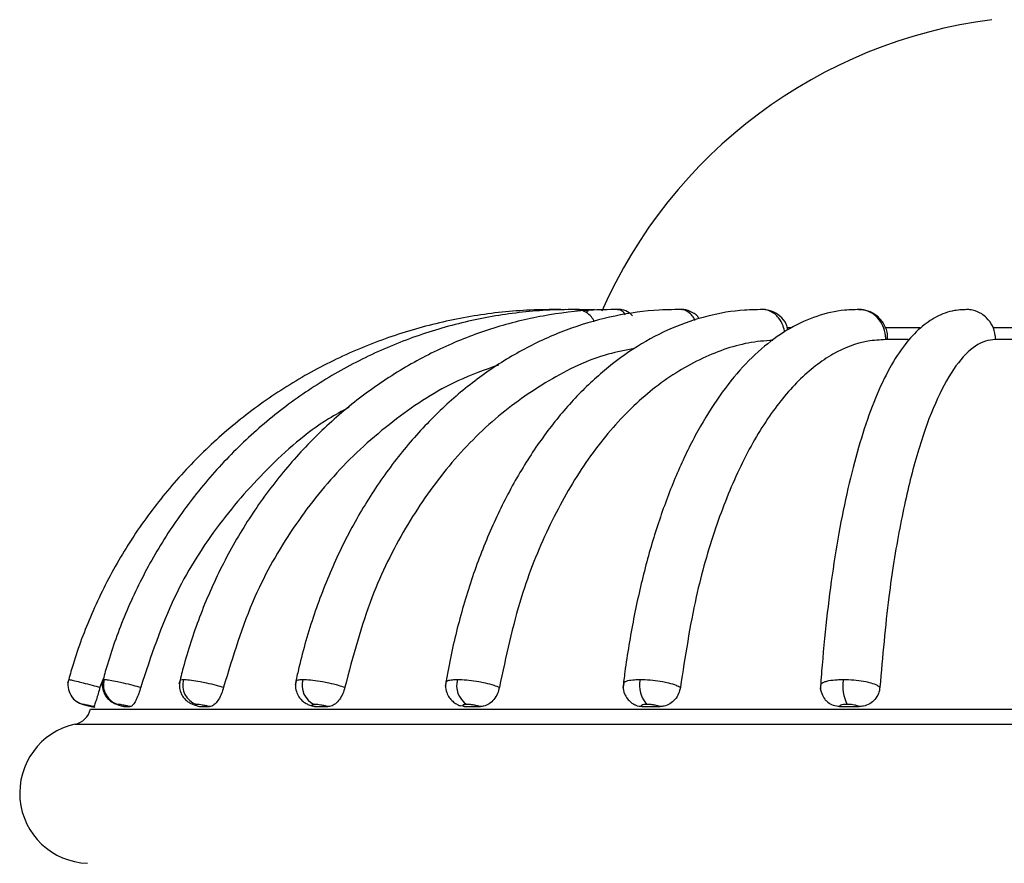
# Model space of a CAD drawing. Header units: millimetres. Extents: x 59 to 109, y 26 to 144.
# Tile 71 of 158: x 72.13 to 74.58, y 79.91 to 82.01. Entities that reach past the tile are written whole.
import ezdxf

# ---------------------------------------------------------------- set-up
doc = ezdxf.new("R2010")
doc.units = ezdxf.units.MM

msp = doc.modelspace()

# ---------------------------------------------------------------- linework, layer by layer
at = {"color": 7, "linetype": 'Continuous', "lineweight": 25}
for p, q in [((73.47453, 81.28357), (73.47022, 81.28435)), ((73.49285, 81.28432), (73.47272, 81.28396)), ((73.56433, 81.28432), (73.52101, 81.28351)), ((74.34493, 81.20942), (74.2877, 81.20942)), ((74.69621, 81.20942), (74.56141, 81.20942)), ((72.34213, 80.36674), (72.33331, 80.34421)), ((72.86894, 80.29601), (72.86348, 80.2975)), ((73.24084, 80.29601), (73.23044, 80.29826)), ((72.31408, 80.29601), (72.31706, 80.29601)), ((72.3952, 80.29601), (72.40848, 80.29601)), ((72.58289, 80.29601), (72.60589, 80.29601)), ((72.86894, 80.29601), (72.90066, 80.29601)), ((73.24084, 80.29601), (73.2799, 80.29601)), ((73.68236, 80.29601), (73.72704, 80.29601)), ((74.17418, 80.29601), (74.22254, 80.29601))]:
    msp.add_line(p, q, dxfattribs=at)
at = {"color": 1, "linetype": 'Continuous', "lineweight": 25}
for p, q in [((74.04256, 81.23964), (74.05381, 81.23964)), ((74.28654, 81.23964), (74.37398, 81.23964)), ((74.55501, 81.23964), (74.70024, 81.23964)), ((72.30954, 80.28982), (74.7197, 80.28982)), ((72.2714, 80.25204), (74.71799, 80.25204))]:
    msp.add_line(p, q, dxfattribs=at)
at = {"color": 7, "linetype": 'Continuous', "lineweight": 25}
for centre, radius, start, end in [((74.70864, 80.78557), 1.23032, 97.29776, 156.29794), ((72.30356, 80.35016), 0.05, 164.5043, 256.81346), ((72.39197, 80.34995), 0.05012, 164.30009, 255.2804), ((72.58952, 80.34952), 0.05062, 163.9512, 251.64035), ((72.88829, 80.34894), 0.05215, 163.76625, 245.52286), ((73.27694, 80.3483), 0.05627, 164.31274, 236.33204), ((73.74327, 80.34772), 0.06743, 166.45799, 223.30639), ((74.28688, 80.34731), 0.10496, 171.1169, 205.8914), ((72.26078, 80.3009), 0.05, 282.2607, 347.19894), ((72.30859, 80.08093), 0.17511, 102.2607, 267.9617)]:
    msp.add_arc(centre, radius, start, end, dxfattribs=at)
for points, knots in [([(73.48006, 81.28432), (73.45466, 81.28418), (73.38239, 81.28379), (73.26362, 81.27083), (73.12601, 81.24073), (72.99261, 81.19517), (72.86514, 81.13499), (72.7452, 81.06089), (72.6343, 80.9738), (72.53382, 80.87482), (72.44504, 80.7652), (72.36904, 80.64632), (72.30802, 80.52184), (72.2719, 80.42299), (72.2563, 80.36706), (72.25265, 80.35399)], [0, 0, 0, 0, 0.0459936, 0.1308625, 0.2157632, 0.3006633, 0.3855646, 0.4704656, 0.5553704, 0.640273, 0.7251792, 0.8100851, 0.8949945, 0.9754635, 1, 1, 1, 1]), ([(73.5265, 81.28432), (73.50186, 81.28418), (73.43186, 81.28379), (73.31688, 81.2708), (73.18371, 81.24071), (73.05464, 81.19513), (72.9313, 81.13497), (72.81525, 81.06088), (72.70794, 80.9738), (72.6107, 80.87484), (72.52479, 80.76521), (72.45122, 80.64632), (72.39216, 80.52179), (72.35713, 80.42273), (72.342, 80.3666), (72.33844, 80.35337)], [0, 0, 0, 0, 0.0460344, 0.130794, 0.2155821, 0.3003771, 0.3851846, 0.4700104, 0.5548643, 0.6397431, 0.724654, 0.8095937, 0.8945623, 0.9751398, 1, 1, 1, 1]), ([(73.63015, 81.28432), (73.60721, 81.28418), (73.54226, 81.28378), (73.43566, 81.27076), (73.3124, 81.24062), (73.19295, 81.19506), (73.07883, 81.13491), (72.97144, 81.06083), (72.87212, 80.97377), (72.78213, 80.87479), (72.7026, 80.76512), (72.6345, 80.64615), (72.57982, 80.5215), (72.54732, 80.42203), (72.53327, 80.36551), (72.52991, 80.35196)], [0, 0, 0, 0, 0.0461329, 0.130586, 0.2150665, 0.2995793, 0.3841616, 0.4688353, 0.5536132, 0.6384992, 0.7234815, 0.8085502, 0.8936885, 0.9745101, 1, 1, 1, 1]), ([(73.78653, 81.28432), (73.76608, 81.28417), (73.70865, 81.28376), (73.61457, 81.27064), (73.50617, 81.24047), (73.4012, 81.19491), (73.30093, 81.13479), (73.20657, 81.06072), (73.11929, 80.9736), (73.0402, 80.87449), (72.97034, 80.76464), (72.91057, 80.64544), (72.86179, 80.51841), (72.83348, 80.41834), (72.82123, 80.36138), (72.81873, 80.34981)], [0, 0, 0, 0, 0.0463068, 0.1300732, 0.2138775, 0.2978301, 0.3820404, 0.4665587, 0.5513781, 0.636459, 0.7217335, 0.8071423, 0.8926382, 0.9781777, 1, 1, 1, 1]), ([(73.98885, 81.28431), (73.97149, 81.28416), (73.92353, 81.28374), (73.84533, 81.27039), (73.756, 81.24017), (73.6697, 81.19467), (73.5873, 81.13463), (73.50974, 81.06049), (73.43801, 80.97312), (73.37311, 80.87362), (73.31593, 80.76334), (73.26714, 80.64382), (73.22745, 80.51661), (73.20439, 80.41616), (73.19442, 80.35886), (73.19235, 80.34696)], [0, 0, 0, 0, 0.0465935, 0.1287717, 0.2110693, 0.2939476, 0.3776982, 0.4623416, 0.5476885, 0.6334803, 0.7194858, 0.8055305, 0.8915272, 0.9774566, 1, 1, 1, 1]), ([(73.56392, 81.25391), (73.56162, 81.2582), (73.55657, 81.26759), (73.54279, 81.27829), (73.52861, 81.28437), (73.51969, 81.28375), (73.51702, 81.28357)], [0, 0, 0, 0, 0.2517545, 0.5520473, 0.8659814, 1, 1, 1, 1]), ([(73.6583, 81.26894), (73.65585, 81.27135), (73.64859, 81.27848), (73.63506, 81.284), (73.6248, 81.2836), (73.62135, 81.28347)], [0, 0, 0, 0, 0.2532873, 0.7489374, 1, 1, 1, 1]), ([(74.22846, 81.28429), (74.21435, 81.28413), (74.17689, 81.28368), (74.11666, 81.26974), (74.04979, 81.23955), (73.9857, 81.19452), (73.92452, 81.13481), (73.86691, 81.0605), (73.81381, 80.97256), (73.7661, 80.8725), (73.72436, 80.76199), (73.68896, 80.64259), (73.66026, 80.51579), (73.64341, 80.41465), (73.63613, 80.35648), (73.6345, 80.34352)], [0, 0, 0, 0, 0.0471039, 0.1251329, 0.2036987, 0.2844969, 0.3682055, 0.4542409, 0.5414384, 0.6288031, 0.7158887, 0.8026359, 0.8890807, 0.9752902, 1, 1, 1, 1]), ([(73.82378, 81.2629), (73.82282, 81.2643), (73.81762, 81.27194), (73.80249, 81.27981), (73.78716, 81.28553), (73.77926, 81.28418), (73.77865, 81.28408)], [0, 0, 0, 0, 0.0983058, 0.534792, 0.9641757, 1, 1, 1, 1]), ([(74.03715, 81.22783), (74.03616, 81.23319), (74.03365, 81.24675), (74.02409, 81.26219), (74.01065, 81.27568), (73.99666, 81.2832), (73.98593, 81.28407), (73.98177, 81.28441)], [0, 0, 0, 0, 0.1671828, 0.4228693, 0.5823172, 0.83763, 1, 1, 1, 1]), ([(74.04547, 81.23364), (74.04427, 81.23856), (74.041, 81.2519), (74.02612, 81.26864), (74.00528, 81.28199), (73.98946, 81.28349), (73.98182, 81.28421)], [0, 0, 0, 0, 0.17011352, 0.46149086, 0.73962072, 1, 1, 1, 1]), ([(74.49566, 81.28423), (74.48358, 81.28397), (74.45529, 81.28337), (74.41323, 81.26741), (74.3723, 81.23866), (74.33412, 81.19692), (74.29739, 81.13977), (74.26271, 81.06626), (74.23125, 80.97872), (74.20357, 80.88021), (74.17957, 80.77198), (74.15921, 80.65508), (74.14261, 80.53069), (74.13202, 80.42431), (74.12737, 80.35961), (74.12593, 80.33962)], [0, 0, 0, 0, 0.0484021, 0.1132942, 0.1804808, 0.2559989, 0.3423969, 0.4344214, 0.5250566, 0.6139565, 0.7016942, 0.7886961, 0.8752324, 0.9614629, 1, 1, 1, 1]), ([(74.29298, 81.20914), (74.29327, 81.21292), (74.29431, 81.22651), (74.28561, 81.24829), (74.26827, 81.26918), (74.24571, 81.28249), (74.22909, 81.28336), (74.22107, 81.28379)], [0, 0, 0, 0, 0.09672557, 0.34781467, 0.57352044, 0.79423245, 1, 1, 1, 1]), ([(74.28877, 81.20942), (74.28867, 81.21279), (74.28834, 81.22456), (74.28281, 81.2442), (74.27098, 81.26222), (74.25538, 81.27566), (74.23938, 81.2832), (74.22711, 81.28407), (74.22233, 81.28441)], [0, 0, 0, 0, 0.0862287, 0.3008267, 0.5154816, 0.6493418, 0.8636845, 1, 1, 1, 1]), ([(74.56184, 81.20942), (74.56172, 81.21279), (74.5613, 81.22456), (74.55523, 81.2442), (74.54235, 81.26222), (74.52542, 81.27566), (74.50807, 81.2832), (74.49478, 81.28407), (74.48961, 81.28441)], [0, 0, 0, 0, 0.0862285, 0.3008274, 0.5154823, 0.6493419, 0.8636844, 1, 1, 1, 1]), ([(74.00791, 81.20739), (73.9976, 81.2069), (73.94645, 81.20446), (73.85412, 81.17735), (73.73662, 81.11283), (73.62669, 81.01559), (73.5293, 80.89165), (73.446, 80.74165), (73.37351, 80.56093), (73.34358, 80.42061), (73.32729, 80.34421)], [0, 0, 0, 0, 0.0333415, 0.1655396, 0.3015726, 0.4337506, 0.569768, 0.7018009, 0.8376631, 1, 1, 1, 1]), ([(74.28877, 81.20942), (74.27381, 81.20864), (74.22952, 81.20635), (74.15573, 81.17775), (74.07143, 81.11272), (73.99254, 81.01562), (73.92267, 80.89163), (73.86289, 80.74164), (73.81088, 80.56092), (73.78941, 80.4206), (73.77771, 80.34421)], [0, 0, 0, 0, 0.0652418, 0.1930792, 0.3246235, 0.4524405, 0.5839719, 0.7116482, 0.843031, 1, 1, 1, 1]), ([(74.56184, 81.20942), (74.55342, 81.20864), (74.5285, 81.20635), (74.48698, 81.17775), (74.43955, 81.11272), (74.39516, 81.01562), (74.35584, 80.89163), (74.32221, 80.74165), (74.29295, 80.56092), (74.28086, 80.4206), (74.27428, 80.34421)], [0, 0, 0, 0, 0.0652385, 0.193076, 0.3246209, 0.4524382, 0.58397, 0.7116436, 0.8430268, 1, 1, 1, 1]), ([(73.66357, 81.18727), (73.64154, 81.18315), (73.56791, 81.16937), (73.44993, 81.11149), (73.31355, 81.01598), (73.19296, 80.89157), (73.08975, 80.7417), (72.99996, 80.56094), (72.96288, 80.42061), (72.94269, 80.34421)], [0, 0, 0, 0, 0.0650466, 0.217458, 0.3655501, 0.517946, 0.6658747, 0.818097, 1, 1, 1, 1]), ([(73.32484, 81.14622), (73.29083, 81.1341), (73.20128, 81.10218), (73.0672, 81.01479), (72.92824, 80.89192), (72.80975, 80.74165), (72.70653, 80.56099), (72.66393, 80.42063), (72.64073, 80.34421)], [0, 0, 0, 0, 0.1038611, 0.2734442, 0.4479549, 0.6173496, 0.7916599, 1, 1, 1, 1]), ([(72.95256, 81.04094), (72.93555, 81.03162), (72.86104, 80.99078), (72.7477, 80.89046), (72.61801, 80.74216), (72.50616, 80.56093), (72.45983, 80.42062), (72.4346, 80.34421)], [0, 0, 0, 0, 0.0663265, 0.2905536, 0.5082092, 0.7321849, 1, 1, 1, 1]), ([(72.25538, 80.36351), (72.25558, 80.3635), (72.25652, 80.36342), (72.26269, 80.3621), (72.27603, 80.35889), (72.29331, 80.35457), (72.31215, 80.34976), (72.32682, 80.34592), (72.33331, 80.34421)], [0, 0, 0, 0, 0.059449, 0.2720051, 0.4845219, 0.6179943, 0.8308451, 1, 1, 1, 1]), ([(72.34168, 80.36267), (72.34091, 80.36058), (72.33811, 80.35298), (72.33962, 80.33973), (72.34461, 80.3261), (72.35172, 80.31625), (72.35928, 80.30948), (72.36639, 80.30514), (72.37235, 80.30252), (72.37943, 80.30003), (72.38652, 80.29801), (72.39338, 80.29638), (72.3948, 80.29604)], [0, 0, 0, 0, 0.0641192, 0.23358, 0.3692141, 0.4840177, 0.5818227, 0.663657, 0.7290241, 0.7935269, 0.9572579, 1, 1, 1, 1]), ([(72.34371, 80.36351), (72.3444, 80.3635), (72.34755, 80.36342), (72.35743, 80.3621), (72.37418, 80.35889), (72.39383, 80.35457), (72.41387, 80.34976), (72.42824, 80.34592), (72.4346, 80.34421)], [0, 0, 0, 0, 0.0594453, 0.2720039, 0.4845181, 0.6179944, 0.8308436, 1, 1, 1, 1]), ([(72.53229, 80.36134), (72.53142, 80.35498), (72.52985, 80.34351), (72.53481, 80.32824), (72.54181, 80.31728), (72.54977, 80.30961), (72.55778, 80.30442), (72.56598, 80.30073), (72.5733, 80.29819), (72.57956, 80.29659), (72.58204, 80.29596)], [0, 0, 0, 0, 0.19642862, 0.35435509, 0.48521702, 0.59775121, 0.69767824, 0.78980704, 0.91685185, 1, 1, 1, 1]), ([(72.54086, 80.36351), (72.542, 80.3635), (72.54722, 80.36342), (72.56038, 80.3621), (72.57981, 80.35889), (72.60096, 80.35457), (72.62134, 80.34976), (72.63478, 80.34592), (72.64073, 80.34421)], [0, 0, 0, 0, 0.0594462, 0.2720069, 0.4845227, 0.6179965, 0.8308447, 1, 1, 1, 1]), ([(72.82158, 80.35924), (72.82078, 80.35634), (72.81845, 80.34782), (72.82114, 80.33403), (72.82736, 80.32087), (72.83544, 80.31144), (72.84422, 80.30483), (72.8534, 80.30009), (72.85983, 80.29801), (72.86328, 80.29689)], [0, 0, 0, 0, 0.1034312, 0.3037318, 0.4671522, 0.6061233, 0.7323134, 0.8563993, 1, 1, 1, 1]), ([(72.83821, 80.36351), (72.83976, 80.3635), (72.84681, 80.36342), (72.86268, 80.3621), (72.88395, 80.35889), (72.90567, 80.35457), (72.92549, 80.34976), (72.93741, 80.34592), (72.94269, 80.34421)], [0, 0, 0, 0, 0.0594504, 0.2720052, 0.4845209, 0.6179946, 0.8308437, 1, 1, 1, 1]), ([(73.19449, 80.35664), (73.19416, 80.35563), (73.19189, 80.34872), (73.19403, 80.33588), (73.19989, 80.32148), (73.20832, 80.31105), (73.21775, 80.3038), (73.22505, 80.29983), (73.22936, 80.29837), (73.23037, 80.29803)], [0, 0, 0, 0, 0.04130163, 0.28292189, 0.47882755, 0.64985492, 0.80212748, 0.9539739, 1, 1, 1, 1]), ([(73.22277, 80.36351), (73.22464, 80.3635), (73.23323, 80.36342), (73.25112, 80.3621), (73.27328, 80.35889), (73.29463, 80.35457), (73.31302, 80.34976), (73.32291, 80.34592), (73.32729, 80.34421)], [0, 0, 0, 0, 0.0594489, 0.2720044, 0.4845193, 0.6179953, 0.8308432, 1, 1, 1, 1]), ([(73.63653, 80.35318), (73.636, 80.35056), (73.63431, 80.34219), (73.63793, 80.32878), (73.64518, 80.31575), (73.65424, 80.30638), (73.66092, 80.30245), (73.66405, 80.3006)], [0, 0, 0, 0, 0.1238431, 0.3959036, 0.6196777, 0.8219259, 1, 1, 1, 1]), ([(73.67771, 80.36351), (73.67984, 80.3635), (73.68958, 80.36342), (73.70871, 80.3621), (73.73081, 80.35889), (73.75085, 80.35457), (73.76701, 80.34976), (73.77443, 80.34592), (73.77771, 80.34421)], [0, 0, 0, 0, 0.0594486, 0.2720058, 0.4845208, 0.6179947, 0.8308433, 1, 1, 1, 1]), ([(74.127, 80.34952), (74.12682, 80.34873), (74.12521, 80.34173), (74.12868, 80.32916), (74.13505, 80.31609), (74.14086, 80.31057), (74.14297, 80.30857)], [0, 0, 0, 0, 0.0533745, 0.4698392, 0.8074031, 1, 1, 1, 1]), ([(74.18317, 80.36351), (74.18546, 80.3635), (74.19593, 80.36342), (74.21546, 80.3621), (74.23652, 80.35889), (74.25439, 80.35457), (74.26761, 80.34976), (74.27224, 80.34592), (74.27428, 80.34421)], [0, 0, 0, 0, 0.0594492, 0.2720062, 0.4845198, 0.6179962, 0.8308415, 1, 1, 1, 1]), ([(72.26319, 80.32087), (72.26358, 80.32021), (72.26573, 80.31654), (72.27115, 80.31172), (72.27808, 80.30682), (72.28385, 80.30403), (72.28778, 80.30262), (72.2899, 80.30197), (72.29206, 80.30136), (72.29548, 80.30047), (72.30218, 80.29882), (72.31116, 80.29667), (72.31725, 80.29526), (72.3202, 80.29458)], [0, 0, 0, 0, 0.031439, 0.1728569, 0.2889911, 0.378244, 0.4338934, 0.4658714, 0.5038248, 0.6049171, 0.74766, 0.8777974, 1, 1, 1, 1]), ([(72.33331, 80.34421), (72.33178, 80.3388), (72.32873, 80.32796), (72.32431, 80.3135), (72.3206, 80.30258), (72.31816, 80.2968), (72.31737, 80.29623), (72.31706, 80.29601)], [0, 0, 0, 0, 0.2146621, 0.4292937, 0.6439782, 0.8586797, 1, 1, 1, 1]), ([(72.4346, 80.34421), (72.43301, 80.3388), (72.42983, 80.32796), (72.42376, 80.3135), (72.41754, 80.30258), (72.41225, 80.2968), (72.40956, 80.29623), (72.40848, 80.29601)], [0, 0, 0, 0, 0.21466211, 0.42929328, 0.64397495, 0.85868102, 1, 1, 1, 1]), ([(72.64073, 80.34421), (72.63914, 80.3388), (72.63598, 80.32796), (72.62853, 80.3135), (72.62007, 80.30258), (72.61217, 80.2968), (72.60768, 80.29623), (72.60589, 80.29601)], [0, 0, 0, 0, 0.2146627, 0.4292935, 0.6439781, 0.8586827, 1, 1, 1, 1]), ([(72.94269, 80.34421), (72.94118, 80.3388), (72.93817, 80.32796), (72.92967, 80.3135), (72.91933, 80.30258), (72.90916, 80.2968), (72.90308, 80.29623), (72.90066, 80.29601)], [0, 0, 0, 0, 0.2146635, 0.4292994, 0.6439799, 0.858684, 1, 1, 1, 1]), ([(73.32729, 80.34421), (73.32592, 80.3388), (73.32319, 80.32796), (73.31401, 80.3135), (73.30225, 80.30258), (73.29026, 80.2968), (73.28284, 80.29623), (73.2799, 80.29601)], [0, 0, 0, 0, 0.2146627, 0.4292956, 0.643975, 0.8586804, 1, 1, 1, 1]), ([(73.77771, 80.34421), (73.77655, 80.3388), (73.77422, 80.32796), (73.76476, 80.3135), (73.75209, 80.30258), (73.7388, 80.2968), (73.73038, 80.29623), (73.72704, 80.29601)], [0, 0, 0, 0, 0.21466295, 0.42929628, 0.64397627, 0.8586807, 1, 1, 1, 1]), ([(74.27428, 80.34421), (74.27337, 80.3388), (74.27155, 80.32796), (74.26222, 80.3135), (74.2492, 80.30258), (74.23518, 80.2968), (74.22613, 80.29623), (74.22254, 80.29601)], [0, 0, 0, 0, 0.2146631, 0.4292959, 0.6439775, 0.8586825, 1, 1, 1, 1]), ([(72.31706, 80.29601), (72.3153, 80.29641), (72.31081, 80.29745), (72.30489, 80.2988), (72.29908, 80.30009), (72.2946, 80.30104), (72.29254, 80.30143), (72.29222, 80.30146), (72.29215, 80.30147)], [0, 0, 0, 0, 0.1411878, 0.3612856, 0.4992745, 0.7189098, 0.9385787, 1, 1, 1, 1]), ([(72.29215, 80.30147), (72.29216, 80.30144), (72.29218, 80.30137), (72.29434, 80.30079), (72.29839, 80.29976), (72.30401, 80.29839), (72.30992, 80.29698), (72.31335, 80.29618), (72.31408, 80.29601)], [0, 0, 0, 0, 0.144616, 0.3641148, 0.5012635, 0.7211982, 0.9411167, 1, 1, 1, 1]), ([(72.29536, 80.30085), (72.29536, 80.30085), (72.29531, 80.30085), (72.29539, 80.30084), (72.29547, 80.30083)], [0, 0, 0, 0, 0.0752486, 1, 1, 1, 1]), ([(72.37923, 80.30147), (72.37885, 80.30144), (72.37791, 80.30137), (72.37873, 80.30079), (72.38144, 80.29976), (72.38594, 80.29839), (72.39124, 80.29698), (72.39451, 80.29618), (72.3952, 80.29601)], [0, 0, 0, 0, 0.1446051, 0.3641202, 0.5012689, 0.7211967, 0.9411265, 1, 1, 1, 1]), ([(72.40848, 80.29601), (72.40675, 80.29641), (72.40231, 80.29745), (72.39602, 80.2988), (72.38943, 80.30009), (72.38382, 80.30104), (72.38051, 80.30143), (72.37946, 80.30146), (72.37923, 80.30147)], [0, 0, 0, 0, 0.14118929, 0.36127596, 0.49926383, 0.71891088, 0.93857202, 1, 1, 1, 1]), ([(72.57357, 80.30147), (72.57283, 80.30144), (72.57095, 80.30137), (72.57041, 80.30079), (72.57165, 80.29976), (72.57484, 80.29839), (72.57931, 80.29698), (72.58226, 80.29618), (72.58289, 80.29601)], [0, 0, 0, 0, 0.1446081, 0.3641225, 0.5012617, 0.7211918, 0.9411161, 1, 1, 1, 1]), ([(72.60589, 80.29601), (72.60426, 80.29641), (72.60007, 80.29745), (72.59368, 80.2988), (72.58659, 80.30009), (72.58009, 80.30104), (72.57569, 80.30143), (72.57395, 80.30146), (72.57357, 80.30147)], [0, 0, 0, 0, 0.1411896, 0.3612794, 0.4992641, 0.7189075, 0.9385666, 1, 1, 1, 1]), ([(72.86668, 80.30147), (72.8656, 80.30144), (72.86288, 80.30137), (72.861, 80.30079), (72.86071, 80.29976), (72.86245, 80.29839), (72.86588, 80.29698), (72.8684, 80.29618), (72.86894, 80.29601)], [0, 0, 0, 0, 0.1446099, 0.3641199, 0.5012644, 0.7211967, 0.9411277, 1, 1, 1, 1]), ([(72.90066, 80.29601), (72.89919, 80.29641), (72.89544, 80.29745), (72.88923, 80.2988), (72.88196, 80.30009), (72.87485, 80.30104), (72.86954, 80.30143), (72.86719, 80.30146), (72.86668, 80.30147)], [0, 0, 0, 0, 0.1411883, 0.3612763, 0.4992626, 0.7189067, 0.93856, 1, 1, 1, 1]), ([(73.24574, 80.30147), (73.24438, 80.30144), (73.24093, 80.30137), (73.23779, 80.30079), (73.23599, 80.29976), (73.2362, 80.29839), (73.23846, 80.29698), (73.24043, 80.29618), (73.24084, 80.29601)], [0, 0, 0, 0, 0.1445989, 0.364127, 0.5012607, 0.7212002, 0.9411278, 1, 1, 1, 1]), ([(73.2799, 80.29601), (73.27867, 80.29641), (73.27551, 80.29745), (73.26976, 80.2988), (73.26261, 80.30009), (73.2552, 80.30104), (73.24923, 80.30143), (73.24637, 80.30146), (73.24574, 80.30147)], [0, 0, 0, 0, 0.1411989, 0.3612831, 0.4992711, 0.7189097, 0.9385661, 1, 1, 1, 1]), ([(73.68236, 80.29601), (73.67726, 80.29624), (73.67065, 80.29655), (73.6655, 80.3002), (73.66432, 80.30103)], [0, 0, 0, 0, 0.7716887, 1, 1, 1, 1]), ([(73.6942, 80.30147), (73.69261, 80.30144), (73.68859, 80.30137), (73.68432, 80.30079), (73.68109, 80.29976), (73.67977, 80.29839), (73.68074, 80.29698), (73.68207, 80.29618), (73.68236, 80.29601)], [0, 0, 0, 0, 0.14460507, 0.36411933, 0.50126269, 0.72119587, 0.94113193, 1, 1, 1, 1]), ([(73.72704, 80.29601), (73.72609, 80.29641), (73.72368, 80.29745), (73.71862, 80.2988), (73.71192, 80.30009), (73.70454, 80.30104), (73.69816, 80.30143), (73.69491, 80.30146), (73.6942, 80.30147)], [0, 0, 0, 0, 0.1411973, 0.3612763, 0.4992629, 0.7189078, 0.9385678, 1, 1, 1, 1]), ([(74.17418, 80.29601), (74.16886, 80.29659), (74.15821, 80.29777), (74.14734, 80.3031), (74.14355, 80.30791), (74.143, 80.30861)], [0, 0, 0, 0, 0.4611, 0.9221845, 1, 1, 1, 1]), ([(74.19245, 80.30147), (74.1907, 80.30144), (74.18628, 80.30137), (74.18107, 80.30079), (74.17655, 80.29976), (74.17375, 80.29839), (74.1734, 80.29698), (74.17404, 80.29618), (74.17418, 80.29601)], [0, 0, 0, 0, 0.1446108, 0.3641233, 0.5012642, 0.7211851, 0.9411293, 1, 1, 1, 1]), ([(74.22254, 80.29601), (74.22192, 80.29641), (74.22034, 80.29745), (74.21621, 80.2988), (74.21025, 80.30009), (74.20322, 80.30104), (74.1967, 80.30143), (74.19321, 80.30146), (74.19245, 80.30147)], [0, 0, 0, 0, 0.1411791, 0.3612759, 0.4992646, 0.7189104, 0.9385658, 1, 1, 1, 1])]:
    msp.add_open_spline(points, degree=3, knots=knots, dxfattribs=at)
at = {"color": 1, "linetype": 'Continuous', "lineweight": 25}
for points, knots in [([(73.5438, 81.27647), (73.54563, 81.27893), (73.54921, 81.28374), (73.55309, 81.28419), (73.55499, 81.28441)], [0, 0, 0, 0, 0.51064969, 1, 1, 1, 1]), ([(73.6401, 81.27155), (73.63976, 81.27215), (73.63647, 81.27793), (73.6299, 81.28307), (73.62363, 81.28403), (73.62119, 81.28441)], [0, 0, 0, 0, 0.0657226, 0.6368009, 1, 1, 1, 1]), ([(73.81396, 81.25717), (73.81301, 81.25944), (73.81024, 81.26606), (73.80165, 81.27545), (73.79055, 81.28324), (73.78182, 81.28408), (73.77842, 81.28441)], [0, 0, 0, 0, 0.1258679, 0.3673725, 0.7540726, 1, 1, 1, 1]), ([(72.34136, 80.36278), (72.34123, 80.36287), (72.3404, 80.36354), (72.34219, 80.36352), (72.34371, 80.36351)], [0, 0, 0, 0, 0.1482591, 1, 1, 1, 1]), ([(72.53305, 80.36131), (72.53323, 80.362), (72.53359, 80.36332), (72.53851, 80.36345), (72.54086, 80.36351)], [0, 0, 0, 0, 0.5225141, 1, 1, 1, 1]), ([(72.82116, 80.35932), (72.8212, 80.35977), (72.82135, 80.36158), (72.82692, 80.36318), (72.835, 80.36342), (72.83821, 80.36351)], [0, 0, 0, 0, 0.1675386, 0.6693928, 1, 1, 1, 1]), ([(73.19493, 80.35647), (73.19475, 80.35706), (73.19422, 80.35876), (73.19918, 80.36117), (73.20826, 80.36321), (73.21864, 80.36343), (73.22277, 80.36351)], [0, 0, 0, 0, 0.1267968, 0.3656493, 0.7480703, 1, 1, 1, 1]), ([(73.63585, 80.35323), (73.63674, 80.35498), (73.63821, 80.35787), (73.64813, 80.36122), (73.66084, 80.3632), (73.67292, 80.36343), (73.67771, 80.36351)], [0, 0, 0, 0, 0.2968111, 0.4891599, 0.7971229, 1, 1, 1, 1]), ([(74.12762, 80.34933), (74.12759, 80.35059), (74.12752, 80.35394), (74.13559, 80.35778), (74.14898, 80.36123), (74.16466, 80.3632), (74.17791, 80.36342), (74.18317, 80.36351)], [0, 0, 0, 0, 0.1556537, 0.413068, 0.5736192, 0.8306639, 1, 1, 1, 1])]:
    msp.add_open_spline(points, degree=3, knots=knots, dxfattribs=at)

doc.saveas('drawing.dxf')
